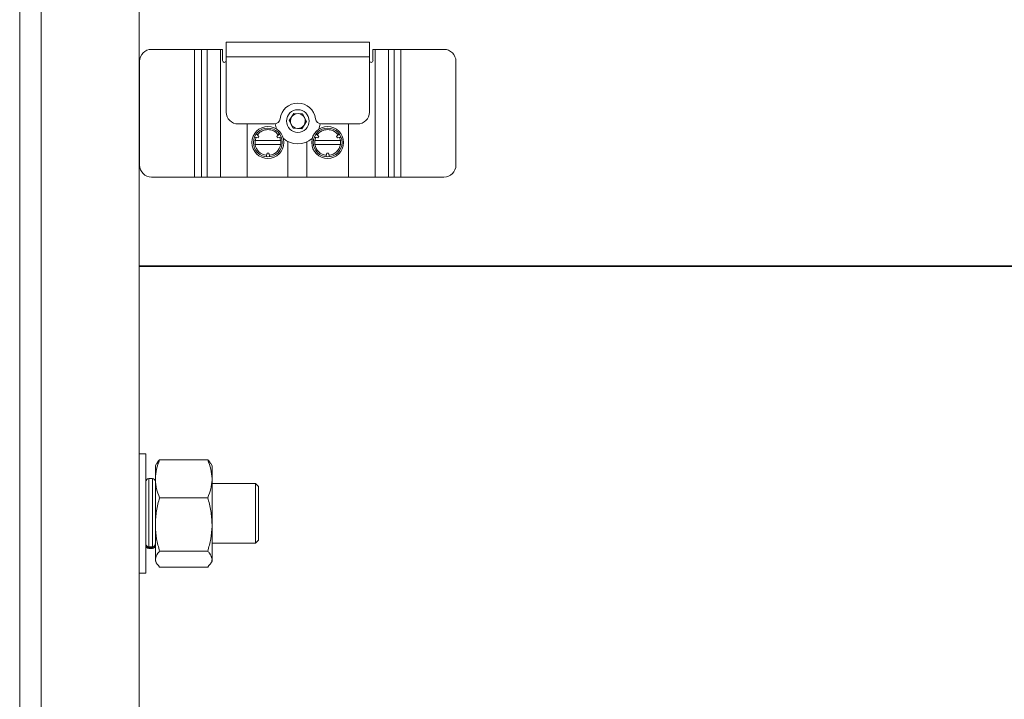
# Model space of a CAD drawing. Header units: millimetres. Extents: x 240 to 2023, y 154 to 1434.
# Tile 2 of 51: x 240 to 405, y 268 to 382. Entities that reach past the tile are written whole.
import ezdxf

# ---------------------------------------------------------------- set-up
doc = ezdxf.new("R2010")
doc.units = ezdxf.units.MM
doc.header["$LTSCALE"] = 7.5

msp = doc.modelspace()

# ---------------------------------------------------------------- linework, layer by layer
at = {"color": 7, "linetype": 'Continuous', "lineweight": 15}
for p, q in [((240, 188.96), (240, 637.16)), ((260, 637.16), (260, 208.96)), ((274.6, 377.92), (298.6, 377.92)), ((274.6, 375.44), (274.6, 377.92)), ((298.6, 377.92), (298.6, 375.44)), ((262.1, 376.71), (269.31, 376.71)), ((270.45, 376.71), (269.31, 376.71)), ((269.31, 355.31), (269.31, 376.71)), ((270.45, 355.31), (270.45, 376.71)), ((270.45, 376.71), (271.41, 376.71)), ((273.63, 376.71), (271.41, 376.71)), ((271.41, 355.31), (271.41, 376.71)), ((273.63, 355.31), (273.63, 376.71)), ((273.63, 376.71), (273.99, 376.71)), ((273.99, 376.71), (273.99, 374.83)), ((299.2, 374.83), (299.2, 376.71)), ((299.2, 376.71), (299.56, 376.71)), ((299.56, 355.31), (299.56, 376.71)), ((301.78, 376.71), (299.56, 376.71)), ((301.78, 355.31), (301.78, 376.71)), ((301.78, 376.71), (302.75, 376.71)), ((302.75, 355.31), (302.75, 376.71)), ((303.88, 376.71), (302.75, 376.71)), ((303.88, 355.31), (303.88, 376.71)), ((303.88, 376.71), (311.1, 376.71)), ((260.1, 357.31), (260.1, 374.71)), ((274.6, 366.21), (274.6, 375.44)), ((298.6, 375.44), (274.6, 375.44)), ((298.6, 375.44), (298.6, 366.21)), ((313.1, 357.31), (313.1, 374.71)), ((285.16, 364.79), (285.95, 365.99)), ((285.81, 363.5), (285.16, 364.79)), ((285.95, 365.99), (287.39, 365.92)), ((287.39, 365.92), (288.04, 364.63)), ((282.63, 364.21), (276.6, 364.21)), ((278.1, 355.31), (278.1, 364.21)), ((287.25, 363.42), (285.81, 363.5)), ((288.04, 364.63), (287.25, 363.42)), ((296.6, 364.21), (290.57, 364.21)), ((295.09, 355.31), (295.09, 364.21)), ((279.36, 362.03), (279.96, 361.91)), ((279.62, 361.98), (279.46, 361.43)), ((283.73, 361.43), (279.46, 361.43)), ((280.09, 362.13), (279.68, 362.58)), ((279.96, 361.91), (280.09, 362.13)), ((283.51, 362.58), (283.1, 362.13)), ((283.1, 362.13), (283.22, 361.91)), ((283.22, 361.91), (283.82, 362.03)), ((283.3, 362.82), (283.47, 362.55)), ((283.73, 361.43), (283.57, 361.98)), ((289.37, 362.03), (289.97, 361.91)), ((289.62, 361.98), (289.47, 361.43)), ((293.74, 361.43), (289.47, 361.43)), ((290.1, 362.13), (289.69, 362.58)), ((289.97, 361.91), (290.1, 362.13)), ((293.51, 362.58), (293.1, 362.13)), ((293.1, 362.13), (293.23, 361.91)), ((293.23, 361.91), (293.83, 362.03)), ((293.74, 361.43), (293.58, 361.98)), ((279.46, 360.8), (283.73, 360.8)), ((284.95, 355.31), (284.95, 361.28)), ((288.1, 355.31), (288.1, 361.21)), ((289.47, 360.8), (293.74, 360.8)), ((281.47, 359.3), (281.28, 358.72)), ((281.72, 359.3), (281.47, 359.3)), ((281.91, 358.72), (281.72, 359.3)), ((291.47, 359.3), (291.28, 358.72)), ((291.73, 359.3), (291.47, 359.3)), ((291.92, 358.72), (291.73, 359.3)), ((262.1, 355.31), (269.31, 355.31)), ((269.31, 355.31), (270.45, 355.31)), ((270.45, 355.31), (271.41, 355.31)), ((271.41, 355.31), (273.63, 355.31)), ((273.63, 355.31), (278.1, 355.31)), ((284.95, 355.31), (278.1, 355.31)), ((284.95, 355.31), (288.1, 355.31)), ((295.09, 355.31), (288.1, 355.31)), ((295.09, 355.31), (299.56, 355.31)), ((299.56, 355.31), (301.78, 355.31)), ((301.78, 355.31), (302.75, 355.31)), ((302.75, 355.31), (303.88, 355.31)), ((303.88, 355.31), (311.1, 355.31)), ((261.13, 308.96), (260, 308.96)), ((261.13, 308.96), (261.13, 288.96)), ((262.93, 307.31), (262.73, 306.96)), ((262.73, 306.96), (262.73, 304.78)), ((271.51, 307.95), (263.44, 307.95)), ((272.23, 306.96), (272.03, 307.31)), ((272.23, 304.78), (272.23, 306.96)), ((262.23, 304.81), (261.63, 304.81)), ((262.73, 304.78), (262.73, 297.11)), ((272.23, 297.11), (272.23, 304.78)), ((279.5, 303.96), (272.23, 303.96)), ((280, 303.46), (279.5, 303.96)), ((279.5, 293.96), (279.5, 303.96)), ((280, 303.46), (280, 294.46)), ((271.51, 301.6), (263.44, 301.6)), ((262.73, 297.11), (262.73, 291.3)), ((272.23, 291.3), (272.23, 297.11)), ((272.23, 293.96), (279.5, 293.96)), ((279.5, 293.96), (280, 294.46)), ((262.23, 293.37), (261.63, 293.37)), ((261.63, 293.19), (262.23, 293.19)), ((261.63, 293.11), (262.23, 293.11)), ((271.51, 292.62), (263.44, 292.62)), ((262.73, 291.3), (262.73, 290.96)), ((262.73, 290.96), (262.93, 290.62)), ((272.03, 290.62), (272.23, 290.96)), ((272.23, 290.96), (272.23, 291.3)), ((260, 288.96), (261.13, 288.96)), ((271.51, 289.98), (263.44, 289.98))]:
    msp.add_line(p, q, dxfattribs=at)
at = {"color": 106, "linetype": 'Continuous', "lineweight": 15}
for p, q in [((243.6, 637.16), (243.6, 192.56)), ((260, 340.46), (550, 340.46)), ((260, 340.31), (550, 340.31)), ((261.63, 304.81), (261.63, 293.37)), ((262.23, 304.81), (262.23, 293.37)), ((261.63, 293.19), (261.63, 293.11)), ((262.23, 293.19), (262.23, 293.11))]:
    msp.add_line(p, q, dxfattribs=at)
at = {"color": 7, "linetype": 'Continuous', "lineweight": 15, "flags": 128}
for points in [[(282.83, 364.23), (283.05, 363.35), (283.05, 363.35)], [(290.15, 363.35), (290.26, 363.71), (290.37, 364.23)], [(289.72, 362.55), (289.78, 362.63), (289.9, 362.82)]]:
    msp.add_lwpolyline(points, dxfattribs=at)
at = {"color": 7, "linetype": 'Continuous', "lineweight": 15}
for centre, radius in [((286.6, 364.71), 1.9), ((281.59, 361.11), 2.67), ((281.59, 361.11), 2.41), ((291.6, 361.11), 2.67), ((291.6, 361.11), 2.41)]:
    msp.add_circle(centre, radius, dxfattribs=at)
for centre, radius, start, end in [((262.1, 374.71), 2, 90, 180), ((311.1, 374.71), 2, 0, 90), ((274.29, 374.83), 0.304, 180, 0), ((298.9, 374.83), 0.304, 180, 0), ((286.6, 364.71), 3, 7.1808, 172.8192), ((276.6, 366.21), 2, 180, 270), ((282.63, 365.21), 1, 270, 352.8192), ((286.6, 364.71), 1.25, 146.8424, 206.8424), ((286.6, 364.71), 1.25, 86.8424, 146.8424), ((286.6, 364.71), 1.25, 26.8424, 86.8424), ((286.6, 364.71), 1.25, 326.8424, 26.8424), ((290.57, 365.21), 1, 187.1808, 270), ((296.6, 366.21), 2, 270, 0), ((281.59, 361.11), 2.16, 36.3089, 143.6911), ((286.6, 364.71), 1.25, 206.8424, 266.8424), ((286.6, 364.71), 1.25, 266.8424, 326.8424), ((291.6, 361.11), 2.16, 36.3089, 143.6911), ((281.59, 361.11), 2.16, 171.5435, 188.4565), ((281.59, 361.11), 2.16, 351.5435, 8.4565), ((286.6, 364.71), 3.8, 230.4218, 309.5782), ((291.6, 361.11), 2.16, 171.5435, 188.4565), ((291.6, 361.11), 2.16, 351.5435, 8.4565), ((281.59, 361.11), 2.16, 188.4565, 263.6911), ((281.59, 361.11), 2.16, 276.3089, 351.5435), ((291.6, 361.11), 2.16, 188.4565, 263.6911), ((291.6, 361.11), 2.16, 276.3089, 351.5435), ((262.1, 357.31), 2, 180, 270), ((311.1, 357.31), 2, 270, 0), ((261.63, 304.31), 0.5, 90, 180), ((262.23, 304.31), 0.5, 0, 90), ((261.63, 293.61), 0.5, 180, 270), ((262.23, 293.61), 0.5, 270, 0)]:
    msp.add_arc(centre, radius, start, end, dxfattribs=at)
for points, knots in [([(263.44, 307.95), (263.24, 307.43), (262.84, 306.39), (262.77, 305.32), (262.73, 304.78)], [0, 0, 0, 0, 0.495456, 1, 1, 1, 1]), ([(263.44, 307.95), (263.33, 307.84), (263.11, 307.63), (263.04, 307.41), (263.01, 307.3)], [0, 0, 0, 0, 0.5224224, 1, 1, 1, 1]), ([(271.51, 307.95), (271.71, 307.43), (272.12, 306.39), (272.19, 305.32), (272.23, 304.78)], [0, 0, 0, 0, 0.495456, 1, 1, 1, 1]), ([(271.51, 307.95), (271.63, 307.84), (271.85, 307.63), (271.92, 307.41), (271.95, 307.3)], [0, 0, 0, 0, 0.522424, 1, 1, 1, 1]), ([(262.73, 304.78), (262.73, 304.7), (262.74, 304.13), (262.89, 303.06), (263.26, 302.09), (263.44, 301.6)], [0, 0, 0, 0, 0.070081, 0.53078, 1, 1, 1, 1]), ([(272.23, 304.78), (272.23, 304.7), (272.22, 304.13), (272.07, 303.06), (271.7, 302.09), (271.51, 301.6)], [0, 0, 0, 0, 0.070081, 0.53078, 1, 1, 1, 1]), ([(263.44, 301.6), (263.24, 300.87), (262.84, 299.4), (262.77, 297.88), (262.73, 297.11)], [0, 0, 0, 0, 0.495459, 1, 1, 1, 1]), ([(271.51, 301.6), (271.71, 300.87), (272.12, 299.4), (272.19, 297.88), (272.23, 297.11)], [0, 0, 0, 0, 0.495459, 1, 1, 1, 1]), ([(262.73, 297.11), (262.73, 297), (262.74, 296.2), (262.89, 294.68), (263.26, 293.31), (263.44, 292.62)], [0, 0, 0, 0, 0.070089, 0.530788, 1, 1, 1, 1]), ([(272.23, 297.11), (272.23, 297), (272.22, 296.2), (272.07, 294.68), (271.7, 293.31), (271.51, 292.62)], [0, 0, 0, 0, 0.070089, 0.530787, 1, 1, 1, 1]), ([(261.63, 293.37), (261.59, 293.38), (261.49, 293.39), (261.35, 293.45), (261.22, 293.56), (261.14, 293.71), (261.13, 293.81), (261.13, 293.86)], [0, 0, 0, 0, 0.160386, 0.374277, 0.588392, 0.802944, 1, 1, 1, 1]), ([(262.73, 293.86), (262.73, 293.83), (262.72, 293.74), (262.67, 293.61), (262.56, 293.48), (262.41, 293.4), (262.29, 293.38), (262.23, 293.37), (262.23, 293.37)], [0, 0, 0, 0, 0.126924, 0.342505, 0.557795, 0.772573, 0.986831, 1, 1, 1, 1]), ([(261.13, 293.68), (261.13, 293.66), (261.13, 293.59), (261.17, 293.47), (261.26, 293.33), (261.4, 293.23), (261.53, 293.19), (261.61, 293.19), (261.63, 293.19)], [0, 0, 0, 0, 0.060055, 0.275681, 0.491084, 0.705999, 0.920383, 1, 1, 1, 1]), ([(262.23, 293.19), (262.25, 293.19), (262.33, 293.2), (262.47, 293.24), (262.6, 293.34), (262.7, 293.48), (262.73, 293.6), (262.73, 293.67), (262.73, 293.68)], [0, 0, 0, 0, 0.095441, 0.30933, 0.523377, 0.737751, 0.952652, 1, 1, 1, 1]), ([(263.44, 292.62), (263.34, 292.51), (262.92, 292.08), (262.81, 291.63), (262.73, 291.3)], [0, 0, 0, 0, 0.257555, 1, 1, 1, 1]), ([(271.51, 292.62), (271.62, 292.51), (272.04, 292.08), (272.15, 291.63), (272.23, 291.3)], [0, 0, 0, 0, 0.257555, 1, 1, 1, 1]), ([(262.73, 291.3), (262.74, 291.18), (262.78, 290.73), (263.16, 290.3), (263.44, 289.98)], [0, 0, 0, 0, 0.268636, 1, 1, 1, 1]), ([(272.23, 291.3), (272.22, 291.18), (272.18, 290.73), (271.79, 290.3), (271.51, 289.98)], [0, 0, 0, 0, 0.268636, 1, 1, 1, 1])]:
    msp.add_open_spline(points, degree=3, knots=knots, dxfattribs=at)

doc.saveas('drawing.dxf')
